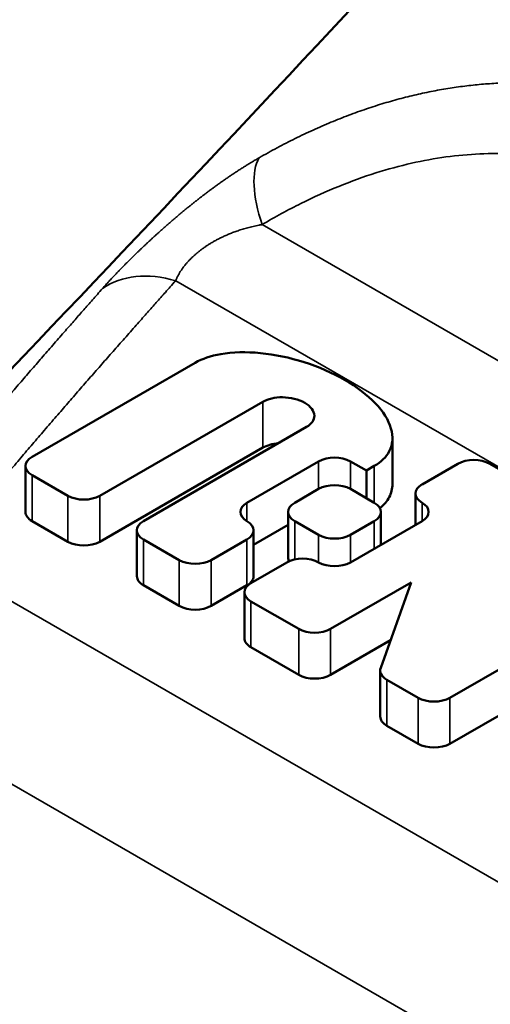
# Model space of a CAD drawing. Header units: millimetres. Extents: x 0 to 594, y 0 to 420.
# Tile 7 of 22: x 518.92 to 523.12, y 83.67 to 92.47. Entities that reach past the tile are written whole.
import ezdxf

# ---------------------------------------------------------------- set-up
doc = ezdxf.new("R2010")
doc.units = ezdxf.units.MM
doc.header["$LTSCALE"] = 2
doc.layers.add('Visible (ISO)', color=7, linetype='Continuous', lineweight=50)
doc.layers.add('Visible Narrow (ISO)', color=7, linetype='Continuous', lineweight=35)

msp = doc.modelspace()

# ---------------------------------------------------------------- linework, layer by layer
at = {"layer": 'Visible (ISO)'}
for p, q in [((519.0273, 88.5655), (520.4841, 89.4066)), ((521.0881, 89.0578), (519.6314, 88.2168)), ((520.0222, 87.9911), (521.4789, 88.8322)), ((522.2448, 88.3221), (522.2448, 88.7324)), ((521.0881, 88.6476), (519.6314, 87.8065)), ((518.9684, 88.4835), (518.9684, 88.0732)), ((521.5856, 88.5245), (520.946, 88.1552)), ((522.012, 88.4424), (521.8699, 88.5245)), ((522.0831, 88.4835), (522.012, 88.4424)), ((522.8292, 88.504), (522.5095, 88.3193)), ((523.6055, 88.2199), (523.1135, 88.504)), ((519.3471, 88.2168), (519.0273, 88.4014)), ((522.012, 88.1963), (522.012, 88.4424)), ((521.3724, 88.1552), (521.5856, 88.2783)), ((521.8699, 88.2783), (522.0831, 88.1552)), ((522.4506, 88.2373), (522.4506, 87.9571)), ((521.3136, 88.0732), (521.3136, 87.6629)), ((522.1419, 88.0732), (522.1419, 87.7789)), ((519.3471, 87.8065), (519.0273, 87.9911)), ((521.3136, 87.9571), (521.0049, 87.7789)), ((521.5856, 87.868), (521.3724, 87.9911)), ((522.0831, 87.9911), (521.8699, 87.868)), ((522.5095, 87.9911), (521.8699, 87.6219)), ((519.9633, 87.9091), (519.9633, 87.4988)), ((521.0049, 87.9091), (521.0049, 87.4988)), ((520.342, 87.6424), (520.0222, 87.827)), ((520.946, 87.827), (520.6263, 87.6424)), ((521.3014, 87.6219), (520.9816, 87.4372)), ((520.342, 87.2321), (520.0222, 87.4167)), ((520.946, 87.4167), (520.6263, 87.2321)), ((521.6922, 87.0269), (522.4115, 87.4422)), ((522.4115, 87.4422), (522.1403, 86.6778)), ((520.9227, 87.3552), (520.9227, 86.9449)), ((522.7582, 86.4115), (524.3927, 87.3552)), ((520.9816, 87.2731), (521.408, 87.0269)), ((521.408, 86.6166), (520.9816, 86.8628)), ((522.2284, 86.9262), (521.6922, 86.6166)), ((522.1362, 86.6545), (522.1362, 86.2442)), ((522.1951, 86.5725), (522.4739, 86.4115)), ((523.4219, 86.3844), (522.7582, 86.0012)), ((522.4739, 86.0012), (522.1951, 86.1622))]:
    msp.add_line(p, q, dxfattribs=at)
for centre, major_axis, start_param, end_param in [((519.1694, 88.4835), (-0.201, 0), 5.497787, 7.068583), ((521.7277, 88.4424), (0.201, 0), 0.785398, 2.356194), ((522.9714, 88.4219), (-0.201, 0), 3.926991, 5.497787), ((521.7277, 88.1963), (-0.201, 0), 3.926991, 5.497787), ((522.6516, 88.2373), (-0.201, 0), 5.497787, 7.068583), ((519.4892, 88.2988), (0.201, 0), 3.926991, 5.497787), ((521.0882, 88.0732), (-0.201, 0), 5.497787, 7.068583), ((521.5146, 88.0732), (-0.201, 0), 5.497787, 7.068583), ((521.9409, 88.0732), (0.201, 0), 5.497787, 7.068583), ((522.3673, 88.0732), (0.201, 0), 5.497787, 7.068583), ((519.1694, 88.0732), (-0.201, 0), 0, 0.785398), ((520.1643, 87.9091), (-0.201, 0), 5.497787, 7.068583), ((520.8039, 87.9091), (0.201, 0), 5.497787, 7.068583), ((521.7277, 87.9501), (0.201, 0), 3.926991, 5.497787), ((519.4892, 87.8885), (-0.201, 0), 0.785398, 2.356194), ((521.4435, 87.5398), (-0.201, 0), 3.926991, 5.497787), ((521.5146, 87.6629), (-0.201, 0), 0, 0.271449), ((520.4841, 87.7244), (0.201, 0), 3.926991, 5.497787), ((521.7277, 87.7039), (-0.201, 0), 0.785398, 2.356194), ((520.1643, 87.4988), (-0.201, 0), 0, 0.785398), ((520.8039, 87.4988), (0.201, 0), 5.497787, 6.283185), ((521.1237, 87.3552), (-0.201, 0), 5.497787, 7.068583), ((520.4841, 87.3141), (-0.201, 0), 0.785398, 2.356194), ((521.5501, 87.109), (0.201, 0), 3.926991, 5.497787), ((521.1237, 86.9449), (-0.201, 0), 0, 0.785398), ((521.5501, 86.6987), (-0.201, 0), 0.785398, 2.356194), ((522.3372, 86.6545), (-0.201, 0), 6.08116, 7.068583), ((522.616, 86.4936), (0.201, 0), 3.926991, 5.497787), ((522.3372, 86.2442), (-0.201, 0), 0, 0.785398), ((522.616, 86.0833), (-0.201, 0), 0.785398, 2.356194)]:
    msp.add_ellipse(centre, major_axis=major_axis, ratio=0.57735, start_param=start_param, end_param=end_param, dxfattribs=at)
for points, knots in [([(516.5473, 86.9172), (519.263, 89.8247), (521.9377, 92.5434), (525.782, 96.9469), (527.1962, 98.5663), (529.2734, 100.7367), (529.9341, 101.4582), (531.5242, 103.2988), (532.5827, 104.4398), (534.7775, 106.1576), (535.8092, 106.8484), (537.8187, 108.1694), (538.8179, 108.7727), (540.5178, 109.4393), (541.1229, 109.6221), (542.6805, 109.9637), (543.6669, 110.0637), (545.731, 110.0265), (546.8277, 109.8542), (548.3178, 109.3991), (548.7579, 109.2364), (549.1879, 109.0509)], [0, 0, 0, 0, 1.478629, 1.478629, 2.233942, 2.233942, 2.676216, 2.676216, 3.197311, 3.197311, 3.655058, 3.655058, 4.034485, 4.034485, 4.225927, 4.225927, 4.517764, 4.517764, 4.845347, 4.845347, 4.985547, 4.985547, 4.985547, 4.985547]), ([(522.0831, 88.4835), (522.1445, 88.519), (522.19, 88.5637), (522.2166, 88.6151), (522.2481, 88.6759), (522.2533, 88.7459), (522.2318, 88.8195), (522.2102, 88.8931), (522.162, 88.9702), (522.091, 89.0445), (522.02, 89.1189), (521.9262, 89.1904), (521.8174, 89.2532), (521.7085, 89.316), (521.5847, 89.3702), (521.456, 89.4112), (521.3272, 89.4522), (521.1936, 89.48), (521.0662, 89.4925), (520.9387, 89.5049), (520.8174, 89.5019), (520.7122, 89.4837), (520.6231, 89.4683), (520.5456, 89.442), (520.4841, 89.4066)], [0, 0, 0, 0, 0.11, 0.11, 0.11, 0.24, 0.24, 0.24, 0.37, 0.37, 0.37, 0.5, 0.5, 0.5, 0.63, 0.63, 0.63, 0.76, 0.76, 0.76, 0.89, 0.89, 0.89, 1, 1, 1, 1]), ([(521.0881, 89.0578), (521.1329, 89.0835), (521.1968, 89.0981), (521.2628, 89.0975), (521.3342, 89.0968), (521.4082, 89.0782), (521.4613, 89.0476), (521.5143, 89.017), (521.5465, 88.9743), (521.5477, 88.933), (521.5488, 88.8949), (521.5234, 88.858), (521.4789, 88.8322)], [0, 0, 0, 0, 0.239998, 0.239998, 0.239998, 0.5, 0.5, 0.5, 0.760002, 0.760002, 0.760002, 1, 1, 1, 1]), ([(522.2448, 88.3221), (522.2448, 88.2806), (522.2354, 88.241), (522.2166, 88.2048), (522.1978, 88.1686), (522.1697, 88.1357), (522.1332, 88.107)], [0.8125287, 0.8125287, 0.8125287, 0.8125287, 0.8900002, 0.8900002, 0.8900002, 0.9675256, 0.9675256, 0.9675256, 0.9675256])]:
    msp.add_open_spline(points, degree=3, knots=knots, dxfattribs=at)
msp.add_open_spline([(521.2257, 88.686), (521.1733, 88.6819), (521.1245, 88.6684), (521.0881, 88.6476)], degree=3, dxfattribs=at)
at = {"layer": 'Visible Narrow (ISO)'}
for p, q in [((530.1372, 85.413), (521.082, 90.6411)), ((520.3098, 90.1387), (529.8019, 84.6585)), ((521.0881, 88.6476), (521.0881, 89.0578)), ((521.5856, 88.5245), (521.5856, 88.2783)), ((521.8699, 88.2783), (521.8699, 88.5245)), ((522.0831, 88.1552), (522.0831, 88.4835)), ((519.0273, 87.9911), (519.0273, 88.4014)), ((519.3471, 88.2168), (519.3471, 87.8065)), ((519.6314, 87.8065), (519.6314, 88.2168)), ((520.946, 87.9911), (520.946, 88.1552)), ((522.5095, 87.9911), (522.5095, 88.1552)), ((521.3724, 87.6483), (521.3724, 87.9911)), ((522.0831, 87.9911), (522.0831, 87.7449)), ((521.5856, 87.868), (521.5856, 87.6219)), ((521.8699, 87.6219), (521.8699, 87.868)), ((520.0222, 87.4167), (520.0222, 87.827)), ((520.946, 87.827), (520.946, 87.4167)), ((525.5041, 83.4271), (518.1769, 87.6574)), ((520.342, 87.6424), (520.342, 87.2321)), ((520.6263, 87.2321), (520.6263, 87.6424)), ((520.9816, 86.8628), (520.9816, 87.2731)), ((521.408, 87.0269), (521.408, 86.6166)), ((521.6922, 86.6166), (521.6922, 87.0269)), ((522.1951, 86.1622), (522.1951, 86.5725)), ((524.797, 82.2023), (517.4698, 86.4327)), ((522.4739, 86.4115), (522.4739, 86.0012)), ((522.7582, 86.0012), (522.7582, 86.4115))]:
    msp.add_line(p, q, dxfattribs=at)
for centre, major_axis, ratio, start_param, end_param in [((521.6357, 90.453), (-0.5097, 0.8603), 0.42473, 0.239574, 1.110685), ((520.3098, 89.3222), (-0.7463, 0.6656), 0.725929, 5.286911, 6.111365)]:
    msp.add_ellipse(centre, major_axis=major_axis, ratio=ratio, start_param=start_param, end_param=end_param, dxfattribs=at)
for points, knots in [([(521.0538, 91.2374), (521.0807, 91.2529), (521.1076, 91.268), (521.1345, 91.2829), (521.1613, 91.2978), (521.1882, 91.3124), (521.215, 91.3267), (521.2418, 91.3411), (521.2686, 91.3551), (521.2954, 91.3689), (521.3222, 91.3827), (521.3489, 91.3962), (521.3756, 91.4094), (521.4024, 91.4226), (521.4291, 91.4355), (521.4558, 91.4482), (521.4825, 91.4609), (521.5092, 91.4733), (521.5359, 91.4854), (521.5625, 91.4976), (521.5892, 91.5094), (521.6158, 91.521), (521.6425, 91.5326), (521.6691, 91.544), (521.6957, 91.555), (521.7223, 91.5661), (521.7488, 91.5769), (521.7753, 91.5874), (521.8018, 91.5979), (521.8283, 91.6082), (521.8547, 91.6181), (521.8811, 91.6281), (521.9074, 91.6378), (521.9337, 91.6472), (521.96, 91.6567), (521.9862, 91.6658), (522.0124, 91.6747), (522.0386, 91.6836), (522.0647, 91.6922), (522.0908, 91.7006), (522.1168, 91.709), (522.1428, 91.7171), (522.1688, 91.7249), (522.1947, 91.7327), (522.2206, 91.7403), (522.2464, 91.7476), (522.2722, 91.7549), (522.298, 91.762), (522.3236, 91.7687), (522.3493, 91.7755), (522.3749, 91.782), (522.4004, 91.7883), (522.4259, 91.7946), (522.4513, 91.8006), (522.4767, 91.8063), (522.502, 91.8121), (522.5273, 91.8176), (522.5525, 91.8228), (522.5777, 91.8281), (522.6029, 91.8331), (522.6279, 91.8378), (522.653, 91.8426), (522.6781, 91.8471), (522.7031, 91.8514), (522.7281, 91.8556), (522.7531, 91.8597), (522.778, 91.8635), (522.8029, 91.8672), (522.8278, 91.8708), (522.8527, 91.8741), (522.8775, 91.8774), (522.9024, 91.8805), (522.9272, 91.8834), (522.952, 91.8862), (522.9768, 91.8888), (523.0016, 91.8912), (523.0263, 91.8936), (523.0511, 91.8957), (523.0758, 91.8976), (523.1005, 91.8995), (523.1251, 91.9012), (523.1497, 91.9027), (523.1743, 91.9041), (523.1989, 91.9053), (523.2234, 91.9063), (523.248, 91.9073), (523.2724, 91.908), (523.2969, 91.9085), (523.3213, 91.909), (523.3457, 91.9093), (523.37, 91.9093), (523.3944, 91.9094), (523.4187, 91.9092), (523.4429, 91.9088), (523.4671, 91.9084), (523.4913, 91.9078), (523.5155, 91.9069), (523.5396, 91.906), (523.5637, 91.9049), (523.5877, 91.9036), (523.6117, 91.9023), (523.6357, 91.9008), (523.6596, 91.899), (523.6835, 91.8972), (523.7074, 91.8952), (523.7312, 91.893), (523.755, 91.8908), (523.7787, 91.8883), (523.8024, 91.8857), (523.826, 91.883), (523.8496, 91.8801), (523.8732, 91.877), (523.8967, 91.8739), (523.9202, 91.8705), (523.9436, 91.867), (523.967, 91.8634), (523.9904, 91.8596), (524.0137, 91.8556), (524.037, 91.8516), (524.0603, 91.8474), (524.0835, 91.8429), (524.1067, 91.8385), (524.1299, 91.8338), (524.1531, 91.8289), (524.1762, 91.824), (524.1993, 91.8189), (524.2224, 91.8135), (524.2455, 91.8081), (524.2686, 91.8026), (524.2916, 91.7967), (524.3147, 91.7909), (524.3377, 91.7849), (524.3607, 91.7786), (524.3837, 91.7723), (524.4066, 91.7658), (524.4296, 91.7591), (524.4525, 91.7524), (524.4754, 91.7454), (524.4982, 91.7382), (524.5211, 91.731), (524.5439, 91.7236), (524.5667, 91.7159), (524.5895, 91.7083), (524.6123, 91.7004), (524.635, 91.6923), (524.6578, 91.6841), (524.6804, 91.6758), (524.703, 91.6672), (524.7256, 91.6587), (524.7482, 91.6499), (524.7707, 91.6409), (524.7932, 91.6319), (524.8157, 91.6226), (524.8381, 91.6131), (524.8606, 91.6036), (524.883, 91.5939), (524.9053, 91.584), (524.9276, 91.5741), (524.9499, 91.5639), (524.9721, 91.5535), (524.9943, 91.5431), (525.0163, 91.5326), (525.0382, 91.5219), (525.0601, 91.5111), (525.0818, 91.5002), (525.1035, 91.4891), (525.1252, 91.4779), (525.1469, 91.4665), (525.1696, 91.4556)], [0.0000038, 0.0000038, 0.0000038, 0.0000038, 0.0178571, 0.0178571, 0.0178571, 0.0357143, 0.0357143, 0.0357143, 0.0535714, 0.0535714, 0.0535714, 0.0714286, 0.0714286, 0.0714286, 0.0892857, 0.0892857, 0.0892857, 0.1071429, 0.1071429, 0.1071429, 0.125, 0.125, 0.125, 0.1428571, 0.1428571, 0.1428571, 0.1607143, 0.1607143, 0.1607143, 0.1785714, 0.1785714, 0.1785714, 0.1964286, 0.1964286, 0.1964286, 0.2142857, 0.2142857, 0.2142857, 0.2321429, 0.2321429, 0.2321429, 0.25, 0.25, 0.25, 0.2678571, 0.2678571, 0.2678571, 0.2857143, 0.2857143, 0.2857143, 0.3035714, 0.3035714, 0.3035714, 0.3214286, 0.3214286, 0.3214286, 0.3392857, 0.3392857, 0.3392857, 0.3571429, 0.3571429, 0.3571429, 0.375, 0.375, 0.375, 0.3928571, 0.3928571, 0.3928571, 0.4107143, 0.4107143, 0.4107143, 0.4285714, 0.4285714, 0.4285714, 0.4464286, 0.4464286, 0.4464286, 0.4642857, 0.4642857, 0.4642857, 0.4821429, 0.4821429, 0.4821429, 0.5, 0.5, 0.5, 0.5178571, 0.5178571, 0.5178571, 0.5357143, 0.5357143, 0.5357143, 0.5535714, 0.5535714, 0.5535714, 0.5714286, 0.5714286, 0.5714286, 0.5892857, 0.5892857, 0.5892857, 0.6071429, 0.6071429, 0.6071429, 0.625, 0.625, 0.625, 0.6428571, 0.6428571, 0.6428571, 0.6607143, 0.6607143, 0.6607143, 0.6785714, 0.6785714, 0.6785714, 0.6964286, 0.6964286, 0.6964286, 0.7142857, 0.7142857, 0.7142857, 0.7321429, 0.7321429, 0.7321429, 0.75, 0.75, 0.75, 0.7678571, 0.7678571, 0.7678571, 0.7857143, 0.7857143, 0.7857143, 0.8035714, 0.8035714, 0.8035714, 0.8214286, 0.8214286, 0.8214286, 0.8392857, 0.8392857, 0.8392857, 0.8571429, 0.8571429, 0.8571429, 0.875, 0.875, 0.875, 0.8928571, 0.8928571, 0.8928571, 0.9107143, 0.9107143, 0.9107143, 0.9285714, 0.9285714, 0.9285714, 0.9464286, 0.9464286, 0.9464286, 0.9642857, 0.9642857, 0.9642857, 0.9821429, 0.9821429, 0.9821429, 0.9999368, 0.9999368, 0.9999368, 0.9999368]), ([(524.6818, 90.8737), (524.597, 90.9225), (524.5108, 90.9668), (524.423, 91.0069), (524.3351, 91.0469), (524.2456, 91.0827), (524.1553, 91.1139), (524.065, 91.145), (523.974, 91.1716), (523.8823, 91.1937), (523.7906, 91.2157), (523.6982, 91.2333), (523.6045, 91.2465), (523.5108, 91.2597), (523.4156, 91.2686), (523.3189, 91.273), (523.2222, 91.2775), (523.124, 91.2775), (523.0245, 91.2728), (522.9251, 91.2682), (522.8245, 91.259), (522.7231, 91.2451), (522.6217, 91.2312), (522.5194, 91.2126), (522.415, 91.1889), (522.3106, 91.1652), (522.2041, 91.1363), (522.0957, 91.102), (521.9873, 91.0677), (521.8771, 91.0279), (521.7657, 90.9826), (521.6542, 90.9373), (521.5416, 90.8865), (521.4276, 90.8296), (521.3136, 90.7728), (521.1984, 90.71), (521.082, 90.6411)], [0, 0, 0, 0, 0.083333, 0.083333, 0.083333, 0.166667, 0.166667, 0.166667, 0.25, 0.25, 0.25, 0.333333, 0.333333, 0.333333, 0.416667, 0.416667, 0.416667, 0.5, 0.5, 0.5, 0.583333, 0.583333, 0.583333, 0.666667, 0.666667, 0.666667, 0.75, 0.75, 0.75, 0.833333, 0.833333, 0.833333, 0.916667, 0.916667, 0.916667, 1, 1, 1, 1]), ([(519.657, 90.0706), (519.6616, 90.0759), (519.6663, 90.0811), (519.671, 90.0864), (519.6757, 90.0917), (519.6805, 90.097), (519.6853, 90.1023), (519.6901, 90.1076), (519.695, 90.113), (519.6999, 90.1184), (519.7048, 90.1238), (519.7097, 90.1292), (519.7147, 90.1346), (519.7197, 90.14), (519.7248, 90.1455), (519.7298, 90.1509), (519.7349, 90.1564), (519.74, 90.1619), (519.7452, 90.1674), (519.7504, 90.1729), (519.7556, 90.1785), (519.7608, 90.184), (519.7661, 90.1896), (519.7714, 90.1951), (519.7767, 90.2007), (519.782, 90.2063), (519.7874, 90.2119), (519.7928, 90.2175), (519.7982, 90.2232), (519.8037, 90.2288), (519.8092, 90.2345), (519.8147, 90.2401), (519.8202, 90.2458), (519.8258, 90.2515), (519.8313, 90.2572), (519.8369, 90.2629), (519.8426, 90.2687), (519.8482, 90.2744), (519.8539, 90.2802), (519.8597, 90.2859), (519.8654, 90.2917), (519.8711, 90.2975), (519.8769, 90.3033), (519.8827, 90.3091), (519.8886, 90.315), (519.8945, 90.3208), (519.9003, 90.3266), (519.9063, 90.3325), (519.9122, 90.3384), (519.9182, 90.3443), (519.9242, 90.3502), (519.9302, 90.3561), (519.9362, 90.362), (519.9423, 90.3679), (519.9484, 90.3739), (519.9545, 90.3798), (519.9607, 90.3858), (519.9669, 90.3917), (519.9731, 90.3977), (519.9793, 90.4037), (519.9855, 90.4097), (519.9918, 90.4158), (519.9981, 90.4218), (520.0045, 90.4278), (520.0108, 90.4339), (520.0172, 90.4399), (520.0236, 90.446), (520.03, 90.4521), (520.0365, 90.4582), (520.043, 90.4643), (520.0495, 90.4704), (520.0561, 90.4766), (520.0627, 90.4827), (520.0692, 90.4889), (520.0759, 90.495), (520.0825, 90.5012), (520.0892, 90.5074), (520.0959, 90.5136), (520.1027, 90.5198), (520.1094, 90.526), (520.1162, 90.5322), (520.1231, 90.5385), (520.1299, 90.5447), (520.1368, 90.551), (520.1437, 90.5573), (520.1506, 90.5635), (520.1576, 90.5698), (520.1646, 90.5761), (520.1716, 90.5824), (520.1787, 90.5888), (520.1858, 90.5951), (520.1929, 90.6014), (520.2, 90.6078), (520.2072, 90.6141), (520.2144, 90.6205), (520.2216, 90.6269), (520.2289, 90.6333), (520.2362, 90.6397), (520.2435, 90.6461), (520.2509, 90.6525), (520.2583, 90.6589), (520.2657, 90.6654), (520.2732, 90.6718), (520.2807, 90.6783), (520.2882, 90.6848), (520.2958, 90.6913), (520.3033, 90.6977), (520.311, 90.7042), (520.3186, 90.7108), (520.3263, 90.7173), (520.334, 90.7238), (520.3418, 90.7303), (520.3496, 90.7369), (520.3574, 90.7434), (520.3653, 90.75), (520.3732, 90.7566), (520.3811, 90.7631), (520.3891, 90.7697), (520.3971, 90.7763), (520.4052, 90.7829), (520.4133, 90.7895), (520.4214, 90.7962), (520.4295, 90.8028), (520.4377, 90.8094), (520.4459, 90.8161), (520.4542, 90.8227), (520.4626, 90.8294), (520.4709, 90.836), (520.4793, 90.8427), (520.4877, 90.8494), (520.4962, 90.8561), (520.5047, 90.8628), (520.5133, 90.8695), (520.5219, 90.8762), (520.5305, 90.8829), (520.5392, 90.8896), (520.5479, 90.8963), (520.5567, 90.9031), (520.5655, 90.9098), (520.5743, 90.9166), (520.5832, 90.9233), (520.5922, 90.9301), (520.6012, 90.9368), (520.6102, 90.9436), (520.6193, 90.9504), (520.6284, 90.9571), (520.6376, 90.9639), (520.6468, 90.9707), (520.6561, 90.9775), (520.6654, 90.9843), (520.6748, 90.9911), (520.6842, 90.9979), (520.6937, 91.0047), (520.7032, 91.0115), (520.7128, 91.0183), (520.7224, 91.025), (520.732, 91.0318), (520.7416, 91.0386), (520.7514, 91.0453), (520.7611, 91.0521), (520.7709, 91.0589), (520.7808, 91.0656), (520.7908, 91.0724), (520.8008, 91.0792), (520.8109, 91.086), (520.8212, 91.0928), (520.8314, 91.0997), (520.8419, 91.1066), (520.8524, 91.1135), (520.863, 91.1204), (520.8736, 91.1273), (520.8842, 91.1342), (520.8949, 91.141), (520.9055, 91.1477), (520.9159, 91.1543), (520.9264, 91.1609), (520.9367, 91.1674), (520.9468, 91.1736), (520.9568, 91.1798), (520.9667, 91.1858), (520.9762, 91.1916), (520.9858, 91.1974), (520.9951, 91.203), (521.004, 91.2083), (521.013, 91.2136), (521.0217, 91.2188), (521.03, 91.2236), (521.0383, 91.2285), (521.0462, 91.2331), (521.0538, 91.2374)], [0, 0, 0, 0, 0.015873, 0.015873, 0.015873, 0.031746, 0.031746, 0.031746, 0.047619, 0.047619, 0.047619, 0.063492, 0.063492, 0.063492, 0.079365, 0.079365, 0.079365, 0.095238, 0.095238, 0.095238, 0.111111, 0.111111, 0.111111, 0.126984, 0.126984, 0.126984, 0.142857, 0.142857, 0.142857, 0.15873, 0.15873, 0.15873, 0.174603, 0.174603, 0.174603, 0.190476, 0.190476, 0.190476, 0.206349, 0.206349, 0.206349, 0.222222, 0.222222, 0.222222, 0.238095, 0.238095, 0.238095, 0.253968, 0.253968, 0.253968, 0.269841, 0.269841, 0.269841, 0.285714, 0.285714, 0.285714, 0.301587, 0.301587, 0.301587, 0.31746, 0.31746, 0.31746, 0.333333, 0.333333, 0.333333, 0.349206, 0.349206, 0.349206, 0.365079, 0.365079, 0.365079, 0.380952, 0.380952, 0.380952, 0.396825, 0.396825, 0.396825, 0.412698, 0.412698, 0.412698, 0.428571, 0.428571, 0.428571, 0.444444, 0.444444, 0.444444, 0.460317, 0.460317, 0.460317, 0.47619, 0.47619, 0.47619, 0.492063, 0.492063, 0.492063, 0.507937, 0.507937, 0.507937, 0.52381, 0.52381, 0.52381, 0.539683, 0.539683, 0.539683, 0.555556, 0.555556, 0.555556, 0.571429, 0.571429, 0.571429, 0.587302, 0.587302, 0.587302, 0.603175, 0.603175, 0.603175, 0.619048, 0.619048, 0.619048, 0.634921, 0.634921, 0.634921, 0.650794, 0.650794, 0.650794, 0.666667, 0.666667, 0.666667, 0.68254, 0.68254, 0.68254, 0.698413, 0.698413, 0.698413, 0.714286, 0.714286, 0.714286, 0.730159, 0.730159, 0.730159, 0.746032, 0.746032, 0.746032, 0.761905, 0.761905, 0.761905, 0.777778, 0.777778, 0.777778, 0.793651, 0.793651, 0.793651, 0.809524, 0.809524, 0.809524, 0.825397, 0.825397, 0.825397, 0.84127, 0.84127, 0.84127, 0.857143, 0.857143, 0.857143, 0.873016, 0.873016, 0.873016, 0.888889, 0.888889, 0.888889, 0.904762, 0.904762, 0.904762, 0.920635, 0.920635, 0.920635, 0.936508, 0.936508, 0.936508, 0.952381, 0.952381, 0.952381, 0.968254, 0.968254, 0.968254, 0.984127, 0.984127, 0.984127, 1, 1, 1, 1]), ([(521.082, 90.6411), (521.0725, 90.6394), (521.0632, 90.6377), (521.0541, 90.6359), (521.045, 90.6341), (521.0361, 90.6323), (521.0273, 90.6304), (521.0185, 90.6285), (521.01, 90.6266), (521.0015, 90.6247), (520.9931, 90.6227), (520.9849, 90.6207), (520.9768, 90.6187), (520.9687, 90.6167), (520.9608, 90.6146), (520.953, 90.6126), (520.9452, 90.6105), (520.9375, 90.6083), (520.93, 90.6062), (520.9225, 90.6041), (520.9152, 90.6019), (520.9079, 90.5997), (520.9007, 90.5975), (520.8936, 90.5953), (520.8866, 90.5931), (520.8797, 90.5908), (520.8728, 90.5886), (520.8661, 90.5863), (520.8594, 90.584), (520.8528, 90.5817), (520.8463, 90.5794), (520.8399, 90.5771), (520.8335, 90.5748), (520.8272, 90.5725), (520.821, 90.5701), (520.8148, 90.5678), (520.8088, 90.5654), (520.8028, 90.5631), (520.7968, 90.5607), (520.791, 90.5583), (520.7851, 90.5559), (520.7794, 90.5535), (520.7737, 90.5511), (520.768, 90.5487), (520.7625, 90.5463), (520.757, 90.5439), (520.7515, 90.5414), (520.7461, 90.539), (520.7408, 90.5366), (520.7355, 90.5341), (520.7303, 90.5317), (520.7252, 90.5292), (520.72, 90.5268), (520.715, 90.5243), (520.71, 90.5219), (520.705, 90.5194), (520.7001, 90.517), (520.6953, 90.5145), (520.6904, 90.512), (520.6857, 90.5095), (520.681, 90.5071), (520.6763, 90.5046), (520.6717, 90.5021), (520.6672, 90.4996), (520.6626, 90.4971), (520.6581, 90.4946), (520.6537, 90.4921), (520.6493, 90.4896), (520.6449, 90.4871), (520.6406, 90.4846), (520.6363, 90.4821), (520.632, 90.4796), (520.6278, 90.4771), (520.6236, 90.4746), (520.6195, 90.4721), (520.6154, 90.4695), (520.6113, 90.467), (520.6073, 90.4645), (520.6033, 90.4619), (520.5994, 90.4594), (520.5954, 90.4569), (520.5916, 90.4543), (520.5877, 90.4518), (520.5839, 90.4493), (520.5801, 90.4467), (520.5763, 90.4442), (520.5726, 90.4416), (520.5689, 90.4391), (520.5652, 90.4365), (520.5616, 90.4339), (520.558, 90.4314), (520.5544, 90.4288), (520.5508, 90.4262), (520.5473, 90.4237), (520.5438, 90.4211), (520.5403, 90.4185), (520.5369, 90.4159), (520.5335, 90.4133), (520.5301, 90.4107), (520.5267, 90.4081), (520.5234, 90.4055), (520.5201, 90.4029), (520.5168, 90.4003), (520.5135, 90.3977), (520.5103, 90.3951), (520.507, 90.3925), (520.5038, 90.3898), (520.5007, 90.3872), (520.4975, 90.3845), (520.4944, 90.3819), (520.4913, 90.3793), (520.4882, 90.3766), (520.4851, 90.3739), (520.4821, 90.3713), (520.4791, 90.3686), (520.4761, 90.3659), (520.4731, 90.3632), (520.4701, 90.3605), (520.4672, 90.3578), (520.4643, 90.3551), (520.4614, 90.3524), (520.4585, 90.3497), (520.4556, 90.3469), (520.4528, 90.3442), (520.45, 90.3414), (520.4472, 90.3387), (520.4444, 90.3359), (520.4417, 90.3332), (520.4389, 90.3304), (520.4362, 90.3276), (520.4335, 90.3248), (520.4308, 90.322), (520.4282, 90.3192), (520.4255, 90.3164), (520.4229, 90.3135), (520.4203, 90.3107), (520.4177, 90.3079), (520.4151, 90.305), (520.4126, 90.3021), (520.41, 90.2993), (520.4075, 90.2964), (520.405, 90.2935), (520.4026, 90.2906), (520.4001, 90.2877), (520.3977, 90.2847), (520.3952, 90.2818), (520.3928, 90.2788), (520.3905, 90.2759), (520.3881, 90.2729), (520.3857, 90.2699), (520.3834, 90.2669), (520.3811, 90.2639), (520.3788, 90.2609), (520.3765, 90.2578), (520.3743, 90.2548), (520.372, 90.2517), (520.3698, 90.2486), (520.3676, 90.2455), (520.3655, 90.2424), (520.3633, 90.2393), (520.3612, 90.2362), (520.3591, 90.233), (520.357, 90.2299), (520.3549, 90.2267), (520.3529, 90.2235), (520.3509, 90.2203), (520.3489, 90.2171), (520.3469, 90.2139), (520.3449, 90.2106), (520.343, 90.2074), (520.3411, 90.2041), (520.3392, 90.2008), (520.3373, 90.1975), (520.3355, 90.1942), (520.3337, 90.1908), (520.3319, 90.1875), (520.3301, 90.1841), (520.3284, 90.1807), (520.3267, 90.1773), (520.325, 90.1739), (520.3233, 90.1705), (520.3217, 90.167), (520.3201, 90.1635), (520.3186, 90.16), (520.317, 90.1565), (520.3155, 90.153), (520.314, 90.1495), (520.3126, 90.1459), (520.3111, 90.1423), (520.3098, 90.1387)], [0, 0, 0, 0, 0.015873, 0.015873, 0.015873, 0.031746, 0.031746, 0.031746, 0.047619, 0.047619, 0.047619, 0.063492, 0.063492, 0.063492, 0.079365, 0.079365, 0.079365, 0.095238, 0.095238, 0.095238, 0.111111, 0.111111, 0.111111, 0.126984, 0.126984, 0.126984, 0.142857, 0.142857, 0.142857, 0.15873, 0.15873, 0.15873, 0.174603, 0.174603, 0.174603, 0.190476, 0.190476, 0.190476, 0.206349, 0.206349, 0.206349, 0.222222, 0.222222, 0.222222, 0.238095, 0.238095, 0.238095, 0.253968, 0.253968, 0.253968, 0.269841, 0.269841, 0.269841, 0.285714, 0.285714, 0.285714, 0.301587, 0.301587, 0.301587, 0.31746, 0.31746, 0.31746, 0.333333, 0.333333, 0.333333, 0.349206, 0.349206, 0.349206, 0.365079, 0.365079, 0.365079, 0.380952, 0.380952, 0.380952, 0.396825, 0.396825, 0.396825, 0.412698, 0.412698, 0.412698, 0.428571, 0.428571, 0.428571, 0.444444, 0.444444, 0.444444, 0.460317, 0.460317, 0.460317, 0.47619, 0.47619, 0.47619, 0.492063, 0.492063, 0.492063, 0.507937, 0.507937, 0.507937, 0.52381, 0.52381, 0.52381, 0.539683, 0.539683, 0.539683, 0.555556, 0.555556, 0.555556, 0.571429, 0.571429, 0.571429, 0.587302, 0.587302, 0.587302, 0.603175, 0.603175, 0.603175, 0.619048, 0.619048, 0.619048, 0.634921, 0.634921, 0.634921, 0.650794, 0.650794, 0.650794, 0.666667, 0.666667, 0.666667, 0.68254, 0.68254, 0.68254, 0.698413, 0.698413, 0.698413, 0.714286, 0.714286, 0.714286, 0.730159, 0.730159, 0.730159, 0.746032, 0.746032, 0.746032, 0.761905, 0.761905, 0.761905, 0.777778, 0.777778, 0.777778, 0.793651, 0.793651, 0.793651, 0.809524, 0.809524, 0.809524, 0.825397, 0.825397, 0.825397, 0.84127, 0.84127, 0.84127, 0.857143, 0.857143, 0.857143, 0.873016, 0.873016, 0.873016, 0.888889, 0.888889, 0.888889, 0.904762, 0.904762, 0.904762, 0.920635, 0.920635, 0.920635, 0.936508, 0.936508, 0.936508, 0.952381, 0.952381, 0.952381, 0.968254, 0.968254, 0.968254, 0.984127, 0.984127, 0.984127, 1, 1, 1, 1]), ([(520.3098, 90.1387), (520.2931, 90.12), (520.277, 90.102), (520.2617, 90.0848), (520.2463, 90.0676), (520.2317, 90.0512), (520.2176, 90.0353), (520.2035, 90.0194), (520.1898, 90.004), (520.1764, 89.989), (520.163, 89.9739), (520.1498, 89.9591), (520.1367, 89.9444), (520.1237, 89.9296), (520.1106, 89.9149), (520.0974, 89.9), (520.0842, 89.8851), (520.0708, 89.8701), (520.057, 89.8545), (520.0433, 89.839), (520.0292, 89.8231), (520.0144, 89.8065), (519.9997, 89.7898), (519.9844, 89.7725), (519.9683, 89.7544), (519.9522, 89.7362), (519.9355, 89.7172), (519.9184, 89.6979), (519.9013, 89.6785), (519.8838, 89.6588), (519.8664, 89.639), (519.8489, 89.6192), (519.8315, 89.5994), (519.8143, 89.5799), (519.797, 89.5603), (519.7799, 89.5409), (519.763, 89.5217), (519.7461, 89.5024), (519.7294, 89.4834), (519.7127, 89.4644), (519.6961, 89.4454), (519.6795, 89.4265), (519.6629, 89.4076), (519.6463, 89.3887), (519.6298, 89.3698), (519.6131, 89.3508), (519.5965, 89.3318), (519.5798, 89.3127), (519.5628, 89.2933), (519.5459, 89.274), (519.5288, 89.2544), (519.5116, 89.2347), (519.4944, 89.215), (519.4771, 89.1951), (519.4599, 89.1753), (519.4426, 89.1555), (519.4255, 89.1358), (519.4086, 89.1164), (519.3917, 89.0969), (519.3751, 89.0778), (519.3584, 89.0586), (519.3418, 89.0394), (519.3251, 89.0202), (519.3082, 89.0006), (519.2912, 88.981), (519.274, 88.9611), (519.2565, 88.9409), (519.239, 88.9206), (519.2212, 88.9), (519.2034, 88.8793), (519.1855, 88.8586), (519.1676, 88.8378), (519.1498, 88.8172), (519.1321, 88.7965), (519.1144, 88.776), (519.0969, 88.7555), (519.0793, 88.7351), (519.0618, 88.7146), (519.0443, 88.6942), (519.0268, 88.6737), (519.0093, 88.6533), (518.9917, 88.6327), (518.9742, 88.6122), (518.9565, 88.5915), (518.9388, 88.5707), (518.921, 88.5498), (518.9032, 88.5288), (518.8853, 88.5078), (518.8673, 88.4867), (518.8494, 88.4655), (518.8313, 88.4442), (518.8133, 88.423), (518.7953, 88.4017), (518.7773, 88.3803), (518.7592, 88.359), (518.7411, 88.3376), (518.7231, 88.3161), (518.705, 88.2947), (518.6869, 88.2732), (518.6688, 88.2517), (518.6508, 88.2302), (518.6327, 88.2086), (518.6147, 88.1871), (518.5966, 88.1656), (518.5786, 88.144), (518.5606, 88.1225), (518.5427, 88.101), (518.5247, 88.0795), (518.5068, 88.0579), (518.4889, 88.0364), (518.4709, 88.0148), (518.4529, 87.9931), (518.4349, 87.9713), (518.4168, 87.9495), (518.3985, 87.9274), (518.3803, 87.9054), (518.362, 87.8832), (518.3436, 87.8608), (518.3251, 87.8384), (518.3066, 87.8159), (518.2881, 87.7933), (518.2695, 87.7708), (518.251, 87.7481), (518.2324, 87.7254), (518.2139, 87.7028), (518.1954, 87.6801), (518.1769, 87.6574)], [0, 0, 0, 0, 0.02381, 0.02381, 0.02381, 0.047619, 0.047619, 0.047619, 0.071429, 0.071429, 0.071429, 0.095238, 0.095238, 0.095238, 0.119048, 0.119048, 0.119048, 0.142857, 0.142857, 0.142857, 0.166667, 0.166667, 0.166667, 0.190476, 0.190476, 0.190476, 0.214286, 0.214286, 0.214286, 0.238095, 0.238095, 0.238095, 0.261905, 0.261905, 0.261905, 0.285714, 0.285714, 0.285714, 0.309524, 0.309524, 0.309524, 0.333333, 0.333333, 0.333333, 0.357143, 0.357143, 0.357143, 0.380952, 0.380952, 0.380952, 0.404762, 0.404762, 0.404762, 0.428571, 0.428571, 0.428571, 0.452381, 0.452381, 0.452381, 0.47619, 0.47619, 0.47619, 0.5, 0.5, 0.5, 0.52381, 0.52381, 0.52381, 0.547619, 0.547619, 0.547619, 0.571429, 0.571429, 0.571429, 0.595238, 0.595238, 0.595238, 0.619048, 0.619048, 0.619048, 0.642857, 0.642857, 0.642857, 0.666667, 0.666667, 0.666667, 0.690476, 0.690476, 0.690476, 0.714286, 0.714286, 0.714286, 0.738095, 0.738095, 0.738095, 0.761905, 0.761905, 0.761905, 0.785714, 0.785714, 0.785714, 0.809524, 0.809524, 0.809524, 0.833333, 0.833333, 0.833333, 0.857143, 0.857143, 0.857143, 0.880952, 0.880952, 0.880952, 0.904762, 0.904762, 0.904762, 0.928571, 0.928571, 0.928571, 0.952381, 0.952381, 0.952381, 0.97619, 0.97619, 0.97619, 1, 1, 1, 1]), ([(517.5787, 87.616), (517.5968, 87.6386), (517.6148, 87.6611), (517.6328, 87.6836), (517.6508, 87.7061), (517.6688, 87.7285), (517.6867, 87.7507), (517.7046, 87.773), (517.7224, 87.7951), (517.7402, 87.8172), (517.7581, 87.8392), (517.7758, 87.8612), (517.7936, 87.8831), (517.8114, 87.905), (517.8292, 87.9269), (517.8469, 87.9487), (517.8647, 87.9706), (517.8825, 87.9923), (517.9002, 88.014), (517.9179, 88.0358), (517.9356, 88.0574), (517.9533, 88.079), (517.971, 88.1005), (517.9886, 88.122), (518.0062, 88.1433), (518.0238, 88.1647), (518.0413, 88.1859), (518.0587, 88.207), (518.0762, 88.2282), (518.0936, 88.2492), (518.111, 88.2703), (518.1284, 88.2913), (518.1458, 88.3122), (518.1632, 88.3332), (518.1806, 88.3542), (518.1981, 88.3751), (518.2156, 88.3961), (518.233, 88.4171), (518.2505, 88.438), (518.268, 88.4589), (518.2855, 88.4798), (518.3029, 88.5006), (518.3202, 88.5213), (518.3376, 88.542), (518.3549, 88.5626), (518.3721, 88.583), (518.3893, 88.6035), (518.4064, 88.6239), (518.4235, 88.6442), (518.4407, 88.6645), (518.4578, 88.6848), (518.475, 88.7052), (518.4922, 88.7255), (518.5094, 88.7459), (518.5268, 88.7663), (518.5441, 88.7868), (518.5615, 88.8073), (518.5789, 88.8277), (518.5962, 88.8481), (518.6135, 88.8685), (518.6305, 88.8884), (518.6475, 88.9084), (518.6643, 88.9281), (518.6808, 88.9474), (518.6972, 88.9667), (518.7134, 88.9856), (518.7296, 89.0046), (518.7459, 89.0236), (518.7621, 89.0425), (518.7786, 89.0617), (518.7951, 89.081), (518.8118, 89.1004), (518.8286, 89.12), (518.8454, 89.1396), (518.8623, 89.1593), (518.8791, 89.1788), (518.8959, 89.1983), (518.9126, 89.2177), (518.929, 89.2367), (518.9455, 89.2558), (518.9618, 89.2747), (518.9779, 89.2934), (518.9941, 89.3121), (519.0102, 89.3307), (519.0264, 89.3494), (519.0425, 89.368), (519.0587, 89.3867), (519.0749, 89.4054), (519.0912, 89.4242), (519.1075, 89.4431), (519.1241, 89.4621), (519.1406, 89.4811), (519.1573, 89.5003), (519.1741, 89.5196), (519.191, 89.539), (519.2079, 89.5585), (519.2249, 89.578), (519.2419, 89.5975), (519.2589, 89.617), (519.2756, 89.6361), (519.2922, 89.6552), (519.3086, 89.6738), (519.3242, 89.6917), (519.3398, 89.7096), (519.3547, 89.7266), (519.3691, 89.743), (519.3834, 89.7594), (519.3971, 89.7751), (519.4105, 89.7904), (519.4239, 89.8056), (519.4369, 89.8205), (519.4498, 89.8351), (519.4627, 89.8498), (519.4754, 89.8643), (519.4882, 89.8788), (519.5009, 89.8934), (519.5138, 89.908), (519.5269, 89.9229), (519.5399, 89.9377), (519.5533, 89.9529), (519.5671, 89.9686), (519.5809, 89.9843), (519.5951, 90.0005), (519.6101, 90.0174), (519.6251, 90.0344), (519.6407, 90.0522), (519.657, 90.0706)], [0, 0, 0, 0, 0.02381, 0.02381, 0.02381, 0.047619, 0.047619, 0.047619, 0.071429, 0.071429, 0.071429, 0.095238, 0.095238, 0.095238, 0.119048, 0.119048, 0.119048, 0.142857, 0.142857, 0.142857, 0.166667, 0.166667, 0.166667, 0.190476, 0.190476, 0.190476, 0.214286, 0.214286, 0.214286, 0.238095, 0.238095, 0.238095, 0.261905, 0.261905, 0.261905, 0.285714, 0.285714, 0.285714, 0.309524, 0.309524, 0.309524, 0.333333, 0.333333, 0.333333, 0.357143, 0.357143, 0.357143, 0.380952, 0.380952, 0.380952, 0.404762, 0.404762, 0.404762, 0.428571, 0.428571, 0.428571, 0.452381, 0.452381, 0.452381, 0.47619, 0.47619, 0.47619, 0.5, 0.5, 0.5, 0.52381, 0.52381, 0.52381, 0.547619, 0.547619, 0.547619, 0.571429, 0.571429, 0.571429, 0.595238, 0.595238, 0.595238, 0.619048, 0.619048, 0.619048, 0.642857, 0.642857, 0.642857, 0.666667, 0.666667, 0.666667, 0.690476, 0.690476, 0.690476, 0.714286, 0.714286, 0.714286, 0.738095, 0.738095, 0.738095, 0.761905, 0.761905, 0.761905, 0.785714, 0.785714, 0.785714, 0.809524, 0.809524, 0.809524, 0.833333, 0.833333, 0.833333, 0.857143, 0.857143, 0.857143, 0.880952, 0.880952, 0.880952, 0.904762, 0.904762, 0.904762, 0.928571, 0.928571, 0.928571, 0.952381, 0.952381, 0.952381, 0.97619, 0.97619, 0.97619, 1, 1, 1, 1])]:
    msp.add_open_spline(points, degree=3, knots=knots, dxfattribs=at)

doc.saveas('drawing.dxf')
